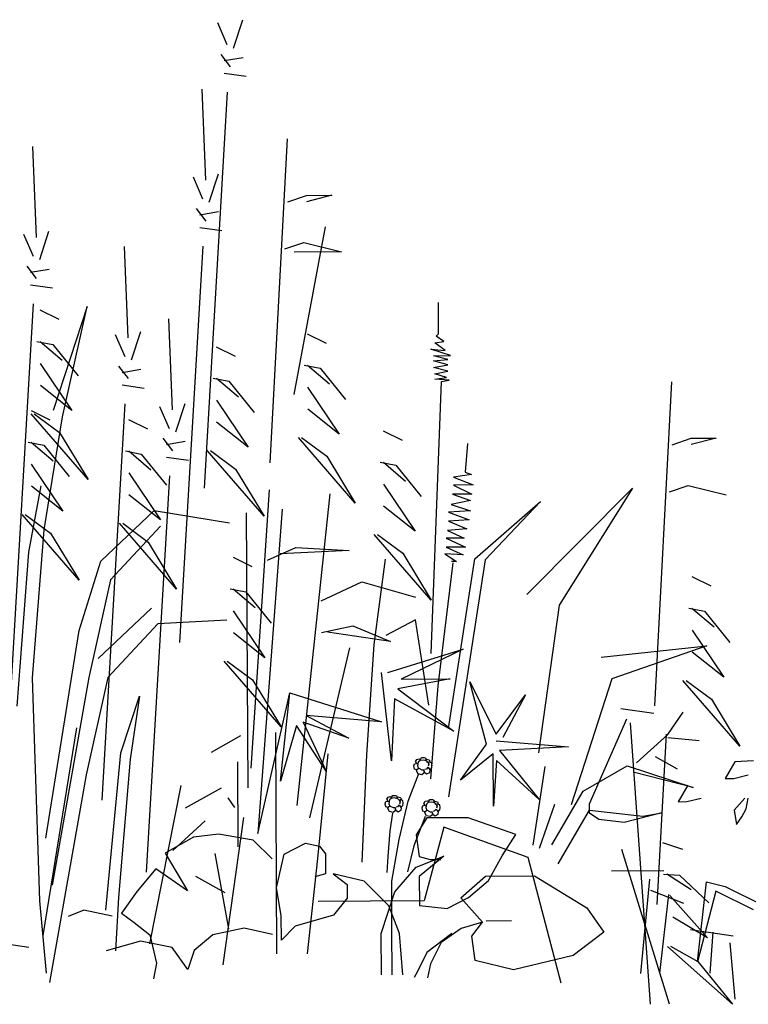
# Model space of a CAD drawing. Header units: metres. Extents: x 156019 to 158035, y 450584 to 451682.
# Tile 43 of 44: x 158034.722 to 158034.859, y 450743.125 to 450743.31. Entities that reach past the tile are written whole.
import ezdxf

# ---------------------------------------------------------------- set-up
doc = ezdxf.new("R2010")
doc.units = ezdxf.units.M

msp = doc.modelspace()

# ---------------------------------------------------------------- linework, layer by layer
for p, q in [((158034.76245, 450743.30495), (158034.7642, 450743.31027)), ((158034.76127, 450743.30553), (158034.75947, 450743.30966)), ((158034.76188, 450743.3014), (158034.7601, 450743.30375)), ((158034.76069, 450743.30258), (158034.76424, 450743.30318)), ((158034.7607, 450743.30021), (158034.76485, 450743.29964)), ((158034.75726, 450743.28011), (158034.75658, 450743.29724)), ((158034.75696, 450743.2222), (158034.76131, 450743.29667)), ((158034.72538, 450743.26931), (158034.72471, 450743.28644)), ((158034.76935, 450743.22699), (158034.77259, 450743.28786)), ((158034.75668, 450743.27656), (158034.75489, 450743.28068)), ((158034.75787, 450743.27597), (158034.75962, 450743.2813)), ((158034.77265, 450743.27605), (158034.77619, 450743.27725)), ((158034.77619, 450743.27725), (158034.78092, 450743.27727)), ((158034.78092, 450743.27727), (158034.7762, 450743.27607)), ((158034.7573, 450743.27242), (158034.75551, 450743.27478)), ((158034.75611, 450743.2736), (158034.75965, 450743.27421)), ((158034.72481, 450743.26576), (158034.72302, 450743.26989)), ((158034.726, 450743.26518), (158034.72774, 450743.2705)), ((158034.75612, 450743.27124), (158034.76026, 450743.27067)), ((158034.77383, 450743.23984), (158034.77973, 450743.27135)), ((158034.75238, 450743.19323), (158034.75673, 450743.26769)), ((158034.7721, 450743.26718), (158034.77565, 450743.26838)), ((158034.77565, 450743.26838), (158034.78275, 450743.26664)), ((158034.74263, 450743.25049), (158034.74195, 450743.26762)), ((158034.78275, 450743.26664), (158034.77388, 450743.2666)), ((158034.72542, 450743.26163), (158034.72364, 450743.26398)), ((158034.72424, 450743.26281), (158034.72778, 450743.26341)), ((158034.72425, 450743.26044), (158034.72839, 450743.25987)), ((158034.7205, 450743.18243), (158034.72486, 450743.2569)), ((158034.80102, 450743.25126), (158034.80099, 450743.2571)), ((158034.72605, 450743.25572), (158034.7296, 450743.25397)), ((158034.73491, 450743.25636), (158034.72851, 450743.23683)), ((158034.73028, 450743.23566), (158034.73491, 450743.25636)), ((158034.75097, 450743.23694), (158034.7503, 450743.25407)), ((158034.74205, 450743.24694), (158034.74026, 450743.25107)), ((158034.74324, 450743.24636), (158034.74499, 450743.25168)), ((158034.77632, 450743.25125), (158034.77988, 450743.2495)), ((158034.80053, 450743.25077), (158034.80102, 450743.25126)), ((158034.72548, 450743.24981), (158034.72844, 450743.24924)), ((158034.72608, 450743.24982), (158034.73023, 450743.24629)), ((158034.72844, 450743.24924), (158034.7332, 450743.24335)), ((158034.80029, 450743.24955), (158034.802, 450743.24981)), ((158034.80225, 450743.2481), (158034.80029, 450743.24955)), ((158034.802, 450743.24981), (158034.80053, 450743.25077)), ((158034.75919, 450743.2488), (158034.76275, 450743.24705)), ((158034.80323, 450743.24714), (158034.79957, 450743.24833)), ((158034.79957, 450743.24833), (158034.80225, 450743.2481)), ((158034.7261, 450743.24568), (158034.73205, 450743.23685)), ((158034.80006, 450743.24712), (158034.80323, 450743.24714)), ((158034.80274, 450743.2464), (158034.80006, 450743.24712)), ((158034.80007, 450743.24615), (158034.80274, 450743.2464)), ((158034.80275, 450743.24543), (158034.80007, 450743.24615)), ((158034.74267, 450743.24281), (158034.74088, 450743.24516)), ((158034.74148, 450743.24399), (158034.74502, 450743.24459)), ((158034.77576, 450743.24534), (158034.77872, 450743.24476)), ((158034.77635, 450743.24534), (158034.78051, 450743.24182)), ((158034.77872, 450743.24476), (158034.78348, 450743.23888)), ((158034.80007, 450743.24493), (158034.80275, 450743.24543)), ((158034.80275, 450743.24422), (158034.80007, 450743.24493)), ((158034.80032, 450743.24372), (158034.80275, 450743.24422)), ((158034.80252, 450743.243), (158034.80032, 450743.24372)), ((158034.75863, 450743.24289), (158034.76159, 450743.24231)), ((158034.75922, 450743.24289), (158034.76338, 450743.23937)), ((158034.76159, 450743.24231), (158034.76635, 450743.23643)), ((158034.79961, 450743.19117), (158034.80155, 450743.24226)), ((158034.80033, 450743.24274), (158034.80252, 450743.243)), ((158034.80301, 450743.24251), (158034.80033, 450743.24274)), ((158034.80155, 450743.24226), (158034.80301, 450743.24251)), ((158034.84167, 450743.18134), (158034.84491, 450743.24222)), ((158034.73205, 450743.23685), (158034.72612, 450743.24154)), ((158034.74149, 450743.24162), (158034.74563, 450743.24105)), ((158034.77638, 450743.24121), (158034.78233, 450743.23237)), ((158034.73774, 450743.16361), (158034.7421, 450743.23808)), ((158034.75159, 450743.23281), (158034.75333, 450743.23814)), ((158034.75924, 450743.23876), (158034.7652, 450743.22992)), ((158034.72437, 450743.23681), (158034.72792, 450743.23505)), ((158034.7504, 450743.23339), (158034.74861, 450743.23752)), ((158034.78233, 450743.23237), (158034.7764, 450743.23707)), ((158034.73508, 450743.22386), (158034.72437, 450743.23622)), ((158034.72496, 450743.23622), (158034.72971, 450743.2327)), ((158034.72685, 450743.21437), (158034.73028, 450743.23566)), ((158034.7427, 450743.23513), (158034.74626, 450743.23337)), ((158034.7652, 450743.22992), (158034.75926, 450743.23462)), ((158034.72971, 450743.2327), (158034.73508, 450743.22386)), ((158034.79061, 450743.23301), (158034.79416, 450743.23125)), ((158034.72381, 450743.2309), (158034.72677, 450743.23032)), ((158034.7244, 450743.2309), (158034.72855, 450743.22738)), ((158034.75101, 450743.22926), (158034.74923, 450743.23162)), ((158034.74982, 450743.23044), (158034.75337, 450743.23105)), ((158034.78535, 450743.21939), (158034.77465, 450743.23174)), ((158034.77524, 450743.23175), (158034.77999, 450743.22823)), ((158034.84497, 450743.2304), (158034.84851, 450743.2316)), ((158034.84851, 450743.2316), (158034.85324, 450743.23163)), ((158034.85324, 450743.23163), (158034.84852, 450743.23042)), ((158034.72677, 450743.23032), (158034.73152, 450743.22444)), ((158034.74214, 450743.22922), (158034.7451, 450743.22864)), ((158034.74273, 450743.22922), (158034.74689, 450743.2257)), ((158034.76822, 450743.21694), (158034.75752, 450743.22929)), ((158034.75811, 450743.2293), (158034.76285, 450743.22578)), ((158034.80647, 450743.23061), (158034.80601, 450743.22526)), ((158034.7451, 450743.22864), (158034.74986, 450743.22276)), ((158034.74984, 450743.22807), (158034.75398, 450743.2275)), ((158034.77999, 450743.22823), (158034.78535, 450743.21939)), ((158034.79005, 450743.2271), (158034.793, 450743.22652)), ((158034.79064, 450743.2271), (158034.79479, 450743.22357)), ((158034.72442, 450743.22676), (158034.73037, 450743.21793)), ((158034.76285, 450743.22578), (158034.76822, 450743.21694)), ((158034.793, 450743.22652), (158034.79776, 450743.22064)), ((158034.80601, 450743.22526), (158034.80723, 450743.22478)), ((158034.74276, 450743.22508), (158034.74871, 450743.21625)), ((158034.74609, 450743.15006), (158034.75045, 450743.22453)), ((158034.80723, 450743.22478), (158034.80383, 450743.22427)), ((158034.80383, 450743.22427), (158034.80749, 450743.22283)), ((158034.72621, 450743.22264), (158034.72391, 450743.21022)), ((158034.73037, 450743.21793), (158034.72444, 450743.22263)), ((158034.76914, 450743.22193), (158034.76571, 450743.1696)), ((158034.79066, 450743.22296), (158034.79661, 450743.21413)), ((158034.80749, 450743.22283), (158034.80384, 450743.22281)), ((158034.80384, 450743.22281), (158034.80725, 450743.22113)), ((158034.81763, 450743.20222), (158034.83746, 450743.22225)), ((158034.83746, 450743.22225), (158034.82371, 450743.20023)), ((158034.84442, 450743.22154), (158034.84796, 450743.22274)), ((158034.84796, 450743.22274), (158034.85507, 450743.221)), ((158034.74871, 450743.21625), (158034.74278, 450743.22095)), ((158034.77441, 450743.16261), (158034.78061, 450743.22114)), ((158034.80702, 450743.21991), (158034.80337, 450743.21916)), ((158034.80725, 450743.22113), (158034.8036, 450743.22111)), ((158034.8036, 450743.22111), (158034.80702, 450743.21991)), ((158034.8078, 450743.20897), (158034.82016, 450743.21973)), ((158034.82016, 450743.21973), (158034.80975, 450743.20874)), ((158034.73752, 450743.20851), (158034.74752, 450743.21802)), ((158034.74752, 450743.21802), (158034.76172, 450743.21573)), ((158034.77162, 450743.21825), (158034.767, 450743.1573)), ((158034.79661, 450743.21413), (158034.79068, 450743.21883)), ((158034.80703, 450743.21797), (158034.80289, 450743.2177)), ((158034.80337, 450743.21916), (158034.80703, 450743.21797)), ((158034.7334, 450743.20495), (158034.72269, 450743.2173)), ((158034.72328, 450743.2173), (158034.72803, 450743.21378)), ((158034.76485, 450743.2176), (158034.76511, 450743.1659)), ((158034.80289, 450743.2177), (158034.80679, 450743.21626)), ((158034.80679, 450743.21626), (158034.8029, 450743.216)), ((158034.8029, 450743.216), (158034.80631, 450743.21456)), ((158034.72462, 450743.18659), (158034.72685, 450743.21437)), ((158034.74872, 450743.21507), (158034.73931, 450743.20498)), ((158034.75173, 450743.20327), (158034.74103, 450743.21562)), ((158034.74162, 450743.21562), (158034.74637, 450743.2121)), ((158034.80631, 450743.21456), (158034.80266, 450743.2143)), ((158034.80266, 450743.2143), (158034.80583, 450743.21285)), ((158034.72803, 450743.21378), (158034.7334, 450743.20495)), ((158034.79964, 450743.20115), (158034.78893, 450743.2135)), ((158034.78952, 450743.2135), (158034.79427, 450743.20998)), ((158034.80583, 450743.21285), (158034.80243, 450743.21283)), ((158034.80243, 450743.21283), (158034.80609, 450743.21115)), ((158034.74637, 450743.2121), (158034.75173, 450743.20327)), ((158034.76885, 450743.20867), (158034.77416, 450743.21106)), ((158034.78422, 450743.21052), (158034.77121, 450743.20987)), ((158034.77416, 450743.21106), (158034.78422, 450743.21052)), ((158034.80609, 450743.21115), (158034.80243, 450743.21113)), ((158034.80243, 450743.21113), (158034.80561, 450743.20969)), ((158034.72391, 450743.21022), (158034.72169, 450743.18125)), ((158034.73344, 450743.19549), (158034.73752, 450743.20851)), ((158034.76235, 450743.20923), (158034.7659, 450743.20748)), ((158034.7889, 450743.19282), (158034.791, 450743.20888)), ((158034.79427, 450743.20998), (158034.79964, 450743.20115)), ((158034.80561, 450743.20969), (158034.8022, 450743.20991)), ((158034.8022, 450743.20991), (158034.8044, 450743.20847)), ((158034.80285, 450743.17708), (158034.8078, 450743.20897)), ((158034.80975, 450743.20874), (158034.80291, 450743.16419)), ((158034.8044, 450743.20847), (158034.80342, 450743.20846)), ((158034.80367, 450743.20822), (158034.80086, 450743.1851)), ((158034.73931, 450743.20498), (158034.73526, 450743.18664)), ((158034.84864, 450743.2056), (158034.8522, 450743.20385)), ((158034.76179, 450743.20332), (158034.76474, 450743.20274)), ((158034.76238, 450743.20332), (158034.76653, 450743.1998)), ((158034.77894, 450743.20104), (158034.78661, 450743.20463)), ((158034.78661, 450743.20463), (158034.79668, 450743.20172)), ((158034.76474, 450743.20274), (158034.7695, 450743.19686)), ((158034.73702, 450743.1902), (158034.74702, 450743.1997)), ((158034.82371, 450743.20023), (158034.81981, 450743.17248)), ((158034.84808, 450743.19969), (158034.85104, 450743.19912)), ((158034.84867, 450743.1997), (158034.85283, 450743.19617)), ((158034.76122, 450743.19741), (158034.74822, 450743.19675)), ((158034.7624, 450743.19919), (158034.76835, 450743.19035)), ((158034.79666, 450743.19748), (158034.79108, 450743.19453)), ((158034.79918, 450743.18144), (158034.79666, 450743.19748)), ((158034.85104, 450743.19912), (158034.8558, 450743.19323)), ((158034.74822, 450743.19675), (158034.73881, 450743.18666)), ((158034.77897, 450743.19513), (158034.78488, 450743.19635)), ((158034.78488, 450743.19635), (158034.79199, 450743.19343)), ((158034.84869, 450743.19556), (158034.85465, 450743.18673)), ((158034.72714, 450743.15647), (158034.73344, 450743.19549)), ((158034.76835, 450743.19035), (158034.76242, 450743.19505)), ((158034.79199, 450743.19343), (158034.78015, 450743.19514)), ((158034.77678, 450743.16026), (158034.78431, 450743.19221)), ((158034.78754, 450743.17214), (158034.7889, 450743.19282)), ((158034.79148, 450743.18758), (158034.80563, 450743.19196)), ((158034.80563, 450743.19196), (158034.79395, 450743.18636)), ((158034.83156, 450743.19045), (158034.85148, 450743.19257)), ((158034.85148, 450743.19257), (158034.8336, 450743.18642)), ((158034.85465, 450743.18673), (158034.84872, 450743.19142)), ((158034.77138, 450743.17737), (158034.76067, 450743.18972)), ((158034.76126, 450743.18973), (158034.76601, 450743.18621)), ((158034.72601, 450743.14465), (158034.72462, 450743.18659)), ((158034.73526, 450743.18664), (158034.72836, 450743.14761)), ((158034.73881, 450743.18666), (158034.73476, 450743.16832)), ((158034.79218, 450743.17096), (158034.79025, 450743.18757)), ((158034.80319, 450743.18641), (158034.79335, 450743.18451)), ((158034.79395, 450743.18636), (158034.80319, 450743.18641)), ((158034.8336, 450743.18642), (158034.82592, 450743.16269)), ((158034.76601, 450743.18621), (158034.77138, 450743.17737)), ((158034.79335, 450743.18451), (158034.80386, 450743.17656)), ((158034.80086, 450743.1851), (158034.79949, 450743.16758)), ((158034.81003, 450743.17413), (158034.80689, 450743.18581)), ((158034.80689, 450743.18581), (158034.81187, 450743.17599)), ((158034.85767, 450743.17375), (158034.84697, 450743.1861)), ((158034.84756, 450743.1861), (158034.85231, 450743.18258)), ((158034.74125, 450743.17249), (158034.74474, 450743.18314)), ((158034.74474, 450743.18314), (158034.74303, 450743.17132)), ((158034.767, 450743.1573), (158034.77303, 450743.18379)), ((158034.77126, 450743.16717), (158034.77303, 450743.18379)), ((158034.77303, 450743.18379), (158034.7903, 450743.17834)), ((158034.79274, 450743.18266), (158034.79218, 450743.17096)), ((158034.80386, 450743.17656), (158034.79274, 450743.18266)), ((158034.81187, 450743.17599), (158034.81737, 450743.1834)), ((158034.81737, 450743.1834), (158034.8131, 450743.17538)), ((158034.85231, 450743.18258), (158034.85767, 450743.17375)), ((158034.83532, 450743.18079), (158034.8415, 450743.17994)), ((158034.7903, 450743.17834), (158034.77613, 450743.1795)), ((158034.77613, 450743.1795), (158034.78416, 450743.17523)), ((158034.82939, 450743.16289), (158034.83641, 450743.17888)), ((158034.84411, 450743.17596), (158034.84704, 450743.18012)), ((158034.72664, 450743.13815), (158034.73295, 450743.17718)), ((158034.77429, 450743.17764), (158034.77126, 450743.16717)), ((158034.77988, 450743.16906), (158034.77429, 450743.17764)), ((158034.78416, 450743.17523), (158034.77552, 450743.17827)), ((158034.77552, 450743.17827), (158034.77988, 450743.16906)), ((158034.84089, 450743.12522), (158034.83709, 450743.17815)), ((158034.7583, 450743.17264), (158034.76383, 450743.17575)), ((158034.7706, 450743.13468), (158034.77039, 450743.17628)), ((158034.83822, 450743.17062), (158034.84411, 450743.17596)), ((158034.84215, 450743.14398), (158034.84385, 450743.176)), ((158034.84411, 450743.17537), (158034.85002, 450743.17481)), ((158034.80514, 450743.16734), (158034.81003, 450743.17413)), ((158034.81187, 450743.17476), (158034.82543, 450743.17359)), ((158034.82543, 450743.17359), (158034.8125, 450743.17291)), ((158034.73844, 450743.14293), (158034.74125, 450743.17249)), ((158034.77831, 450743.15263), (158034.78023, 450743.17228)), ((158034.78667, 450743.15194), (158034.78754, 450743.17214)), ((158034.79759, 450743.17125), (158034.79781, 450743.17158)), ((158034.79781, 450743.17158), (158034.79829, 450743.17158)), ((158034.79829, 450743.17158), (158034.79859, 450743.17147)), ((158034.79859, 450743.17147), (158034.79859, 450743.17125)), ((158034.81127, 450743.17229), (158034.80514, 450743.16734)), ((158034.81132, 450743.16245), (158034.81127, 450743.17229)), ((158034.8125, 450743.17291), (158034.81993, 450743.16372)), ((158034.84176, 450743.17182), (158034.84591, 450743.16948)), ((158034.74303, 450743.17132), (158034.74079, 450743.14531)), ((158034.76332, 450743.15482), (158034.76324, 450743.17082)), ((158034.79634, 450743.17002), (158034.79648, 450743.17043)), ((158034.79649, 450743.16943), (158034.79634, 450743.17002)), ((158034.79648, 450743.17043), (158034.79678, 450743.1705)), ((158034.7967, 450743.17087), (158034.79692, 450743.17124)), ((158034.79693, 450743.17054), (158034.7967, 450743.17087)), ((158034.79678, 450743.1705), (158034.79715, 450743.17043)), ((158034.79692, 450743.17124), (158034.79729, 450743.17136)), ((158034.79719, 450743.17073), (158034.79704, 450743.17006)), ((158034.79704, 450743.17006), (158034.79723, 450743.16954)), ((158034.79752, 450743.17102), (158034.79719, 450743.17073)), ((158034.79729, 450743.17136), (158034.79755, 450743.17121)), ((158034.79811, 450743.1711), (158034.79752, 450743.17102)), ((158034.79755, 450743.17121), (158034.79755, 450743.17106)), ((158034.79874, 450743.17096), (158034.79811, 450743.1711)), ((158034.79859, 450743.17125), (158034.79855, 450743.17103)), ((158034.79859, 450743.17103), (158034.79874, 450743.17129)), ((158034.79893, 450743.16974), (158034.79871, 450743.16944)), ((158034.79874, 450743.17129), (158034.79922, 450743.17118)), ((158034.799, 450743.17066), (158034.79874, 450743.17096)), ((158034.79915, 450743.16966), (158034.79893, 450743.16974)), ((158034.79915, 450743.1707), (158034.799, 450743.17066)), ((158034.799, 450743.17066), (158034.79919, 450743.17037)), ((158034.799, 450743.16974), (158034.79938, 450743.16948)), ((158034.79919, 450743.17037), (158034.79908, 450743.16996)), ((158034.79967, 450743.17059), (158034.79915, 450743.1707)), ((158034.79941, 450743.16926), (158034.79915, 450743.16966)), ((158034.79937, 450743.17081), (158034.79918, 450743.17074)), ((158034.79922, 450743.17118), (158034.79933, 450743.17103)), ((158034.79933, 450743.17103), (158034.79937, 450743.17081)), ((158034.79938, 450743.16948), (158034.79967, 450743.16963)), ((158034.79978, 450743.17011), (158034.79967, 450743.17059)), ((158034.79967, 450743.16963), (158034.79978, 450743.17011)), ((158034.81189, 450743.17106), (158034.81132, 450743.16245)), ((158034.81993, 450743.16372), (158034.81189, 450743.17106)), ((158034.81879, 450743.15516), (158034.82108, 450743.16994)), ((158034.8282, 450743.16525), (158034.83645, 450743.17002)), ((158034.83645, 450743.17002), (158034.84889, 450743.16594)), ((158034.85675, 450743.17079), (158034.85491, 450743.16768)), ((158034.86026, 450743.17101), (158034.85675, 450743.17079)), ((158034.73476, 450743.16832), (158034.72787, 450743.12929)), ((158034.7953, 450743.1634), (158034.79729, 450743.16861)), ((158034.7969, 450743.16928), (158034.79649, 450743.16943)), ((158034.79686, 450743.1691), (158034.79701, 450743.16943)), ((158034.7972, 450743.16854), (158034.79686, 450743.1691)), ((158034.79723, 450743.16954), (158034.7969, 450743.16928)), ((158034.79701, 450743.16943), (158034.7973, 450743.16958)), ((158034.79786, 450743.16836), (158034.7972, 450743.16854)), ((158034.7973, 450743.16958), (158034.79786, 450743.16929)), ((158034.79786, 450743.16929), (158034.79827, 450743.16929)), ((158034.79827, 450743.16866), (158034.79786, 450743.16836)), ((158034.79823, 450743.16925), (158034.79827, 450743.16866)), ((158034.79827, 450743.16929), (158034.79831, 450743.16885)), ((158034.79831, 450743.16885), (158034.79879, 450743.16852)), ((158034.79871, 450743.16944), (158034.79841, 450743.16936)), ((158034.79879, 450743.16852), (158034.79938, 450743.16881)), ((158034.79938, 450743.16881), (158034.79941, 450743.16926)), ((158034.84889, 450743.16594), (158034.83764, 450743.16884)), ((158034.85656, 450743.16769), (158034.85924, 450743.16832)), ((158034.75254, 450743.16637), (158034.74662, 450743.13659)), ((158034.8479, 450743.16641), (158034.84606, 450743.1633)), ((158034.85491, 450743.16768), (158034.85656, 450743.16769)), ((158034.75343, 450743.16215), (158034.76019, 450743.16588)), ((158034.7913, 450743.16378), (158034.79153, 450743.16415)), ((158034.79153, 450743.16415), (158034.79189, 450743.16426)), ((158034.79189, 450743.16426), (158034.79215, 450743.16411)), ((158034.79215, 450743.16411), (158034.79216, 450743.16397)), ((158034.79219, 450743.16415), (158034.79241, 450743.16449)), ((158034.79241, 450743.16449), (158034.79289, 450743.16449)), ((158034.79289, 450743.16449), (158034.79319, 450743.16438)), ((158034.79319, 450743.16416), (158034.79315, 450743.16393)), ((158034.79319, 450743.16438), (158034.79319, 450743.16416)), ((158034.79319, 450743.16393), (158034.79334, 450743.16419)), ((158034.79334, 450743.16419), (158034.79382, 450743.16409)), ((158034.79382, 450743.16409), (158034.79393, 450743.16394)), ((158034.82233, 450743.15518), (158034.8282, 450743.16525)), ((158034.76267, 450743.1622), (158034.76143, 450743.16404)), ((158034.79094, 450743.16292), (158034.79108, 450743.16333)), ((158034.79109, 450743.16233), (158034.79094, 450743.16292)), ((158034.79108, 450743.16333), (158034.79138, 450743.16341)), ((158034.7915, 450743.16219), (158034.79109, 450743.16233)), ((158034.79153, 450743.16345), (158034.7913, 450743.16378)), ((158034.79138, 450743.16341), (158034.79175, 450743.16334)), ((158034.79146, 450743.162), (158034.79161, 450743.16234)), ((158034.79183, 450743.16245), (158034.7915, 450743.16219)), ((158034.79161, 450743.16234), (158034.7919, 450743.16249)), ((158034.79179, 450743.16363), (158034.79164, 450743.16297)), ((158034.79164, 450743.16297), (158034.79183, 450743.16245)), ((158034.79212, 450743.16393), (158034.79179, 450743.16363)), ((158034.7919, 450743.16249), (158034.79246, 450743.16219)), ((158034.79271, 450743.16401), (158034.79212, 450743.16393)), ((158034.79334, 450743.16386), (158034.79271, 450743.16401)), ((158034.79331, 450743.16235), (158034.79302, 450743.16227)), ((158034.79353, 450743.16264), (158034.79331, 450743.16235)), ((158034.7936, 450743.16357), (158034.79334, 450743.16386)), ((158034.79375, 450743.16257), (158034.79353, 450743.16264)), ((158034.79375, 450743.1636), (158034.7936, 450743.16357)), ((158034.7936, 450743.16357), (158034.79379, 450743.16327)), ((158034.7936, 450743.15618), (158034.7953, 450743.1634)), ((158034.79361, 450743.16264), (158034.79398, 450743.16239)), ((158034.79379, 450743.16327), (158034.79368, 450743.16286)), ((158034.79427, 450743.1635), (158034.79375, 450743.1636)), ((158034.79401, 450743.16216), (158034.79375, 450743.16257)), ((158034.79397, 450743.16372), (158034.79378, 450743.16364)), ((158034.79393, 450743.16394), (158034.79397, 450743.16372)), ((158034.79398, 450743.16239), (158034.79427, 450743.16253)), ((158034.79438, 450743.16302), (158034.79427, 450743.1635)), ((158034.79427, 450743.16253), (158034.79438, 450743.16302)), ((158034.7979, 450743.16214), (158034.79804, 450743.16255)), ((158034.79804, 450743.16255), (158034.79834, 450743.16263)), ((158034.79826, 450743.16299), (158034.79848, 450743.16337)), ((158034.79849, 450743.16266), (158034.79826, 450743.16299)), ((158034.79834, 450743.16263), (158034.79871, 450743.16255)), ((158034.79848, 450743.16337), (158034.79885, 450743.16348)), ((158034.79875, 450743.16285), (158034.7986, 450743.16218)), ((158034.79908, 450743.16315), (158034.79875, 450743.16285)), ((158034.79885, 450743.16348), (158034.79911, 450743.16333)), ((158034.79967, 450743.16322), (158034.79908, 450743.16315)), ((158034.79911, 450743.16333), (158034.79911, 450743.16318)), ((158034.79915, 450743.16337), (158034.79937, 450743.1637)), ((158034.79937, 450743.1637), (158034.79985, 450743.16371)), ((158034.8003, 450743.16308), (158034.79967, 450743.16322)), ((158034.79985, 450743.16371), (158034.80015, 450743.1636)), ((158034.80015, 450743.16337), (158034.80011, 450743.16315)), ((158034.80015, 450743.1636), (158034.80015, 450743.16337)), ((158034.80015, 450743.16315), (158034.8003, 450743.16341)), ((158034.8003, 450743.16341), (158034.80078, 450743.1633)), ((158034.80056, 450743.16279), (158034.8003, 450743.16308)), ((158034.80071, 450743.16282), (158034.80056, 450743.16279)), ((158034.80056, 450743.16279), (158034.80075, 450743.16249)), ((158034.80075, 450743.16249), (158034.80064, 450743.16208)), ((158034.80123, 450743.16271), (158034.80071, 450743.16282)), ((158034.80093, 450743.16293), (158034.80074, 450743.16286)), ((158034.80078, 450743.1633), (158034.80089, 450743.16316)), ((158034.80089, 450743.16316), (158034.80093, 450743.16293)), ((158034.80134, 450743.16223), (158034.80123, 450743.16271)), ((158034.80123, 450743.16175), (158034.80134, 450743.16223)), ((158034.81997, 450743.15457), (158034.82289, 450743.16286)), ((158034.8294, 450743.16112), (158034.82939, 450743.16289)), ((158034.84606, 450743.1633), (158034.84771, 450743.16331)), ((158034.84771, 450743.16331), (158034.85039, 450743.16395)), ((158034.85864, 450743.16399), (158034.85659, 450743.16171)), ((158034.85886, 450743.16193), (158034.85926, 450743.16399)), ((158034.7605, 450743.13261), (158034.76441, 450743.16036)), ((158034.7918, 450743.16145), (158034.79146, 450743.162)), ((158034.79246, 450743.16127), (158034.7918, 450743.16145)), ((158034.79235, 450743.16116), (158034.79184, 450743.15783)), ((158034.79246, 450743.16219), (158034.79287, 450743.16219)), ((158034.79287, 450743.16157), (158034.79246, 450743.16127)), ((158034.79283, 450743.16216), (158034.79287, 450743.16157)), ((158034.79287, 450743.16219), (158034.79291, 450743.16175)), ((158034.79291, 450743.16175), (158034.79339, 450743.16142)), ((158034.79339, 450743.16142), (158034.79398, 450743.16172)), ((158034.79398, 450743.16172), (158034.79401, 450743.16216)), ((158034.79849, 450743.16049), (158034.79636, 450743.15499)), ((158034.79805, 450743.16155), (158034.7979, 450743.16214)), ((158034.79846, 450743.16141), (158034.79805, 450743.16155)), ((158034.79842, 450743.16122), (158034.79857, 450743.16155)), ((158034.79876, 450743.16067), (158034.79842, 450743.16122)), ((158034.79879, 450743.16167), (158034.79846, 450743.16141)), ((158034.79857, 450743.16155), (158034.79886, 450743.1617)), ((158034.7986, 450743.16218), (158034.79879, 450743.16167)), ((158034.79942, 450743.16049), (158034.79876, 450743.16067)), ((158034.79886, 450743.1617), (158034.79942, 450743.16141)), ((158034.79942, 450743.16141), (158034.79983, 450743.16141)), ((158034.79983, 450743.16078), (158034.79942, 450743.16049)), ((158034.79979, 450743.16138), (158034.79983, 450743.16078)), ((158034.79983, 450743.16141), (158034.79987, 450743.16097)), ((158034.79987, 450743.16097), (158034.80035, 450743.16064)), ((158034.80027, 450743.16156), (158034.79997, 450743.16149)), ((158034.80049, 450743.16186), (158034.80027, 450743.16156)), ((158034.80035, 450743.16064), (158034.80094, 450743.16094)), ((158034.80071, 450743.16179), (158034.80049, 450743.16186)), ((158034.80056, 450743.16186), (158034.80094, 450743.1616)), ((158034.80097, 450743.16138), (158034.80071, 450743.16179)), ((158034.80094, 450743.1616), (158034.80123, 450743.16175)), ((158034.80094, 450743.16094), (158034.80097, 450743.16138)), ((158034.82353, 450743.15164), (158034.8294, 450743.16171)), ((158034.8294, 450743.16171), (158034.83945, 450743.16058)), ((158034.83118, 450743.15995), (158034.8294, 450743.16112)), ((158034.843, 450743.16119), (158034.83591, 450743.15938)), ((158034.83945, 450743.16058), (158034.843, 450743.16119)), ((158034.85659, 450743.16171), (158034.85702, 450743.15903)), ((158034.85702, 450743.15903), (158034.85804, 450743.16048)), ((158034.85804, 450743.16048), (158034.85886, 450743.16193)), ((158034.75101, 450743.15414), (158034.75714, 450743.15971)), ((158034.79878, 450743.16025), (158034.79678, 450743.15706)), ((158034.80197, 450743.15853), (158034.79828, 450743.14465)), ((158034.80658, 450743.16028), (158034.79878, 450743.16025)), ((158034.81788, 450743.15283), (158034.80197, 450743.15853)), ((158034.81555, 450743.15715), (158034.80658, 450743.16028)), ((158034.83591, 450743.15938), (158034.83118, 450743.15995)), ((158034.75965, 450743.15722), (158034.75493, 450743.15661)), ((158034.76616, 450743.15607), (158034.75965, 450743.15722)), ((158034.79184, 450743.15783), (158034.79146, 450743.15298)), ((158034.79678, 450743.15706), (158034.79737, 450743.15302)), ((158034.81297, 450743.1531), (158034.81555, 450743.15715)), ((158034.75493, 450743.15661), (158034.74962, 450743.15363)), ((158034.76973, 450743.15255), (158034.76616, 450743.15607)), ((158034.77195, 450743.15347), (158034.77599, 450743.15551)), ((158034.77599, 450743.15551), (158034.77859, 450743.15494)), ((158034.77859, 450743.15494), (158034.77975, 450743.15351)), ((158034.7922, 450743.14837), (158034.7936, 450743.15618)), ((158034.79636, 450743.15499), (158034.79515, 450743.15014)), ((158034.84312, 450743.15562), (158034.84688, 450743.15436)), ((158034.74962, 450743.15363), (158034.75379, 450743.14656)), ((158034.76155, 450743.13942), (158034.75901, 450743.15356)), ((158034.77054, 450743.1471), (158034.77195, 450743.15347)), ((158034.77975, 450743.15351), (158034.77977, 450743.14975)), ((158034.79146, 450743.15298), (158034.7913, 450743.15)), ((158034.79681, 450743.15099), (158034.80199, 450743.15304)), ((158034.79737, 450743.15302), (158034.7994, 450743.15245)), ((158034.80199, 450743.15304), (158034.79739, 450743.14926)), ((158034.81039, 450743.14846), (158034.81297, 450743.1531)), ((158034.84443, 450743.12524), (158034.83545, 450743.15431)), ((158034.77638, 450743.13471), (158034.77831, 450743.15263)), ((158034.7994, 450743.15245), (158034.80142, 450743.15246)), ((158034.82407, 450743.12918), (158034.81788, 450743.15283)), ((158034.74786, 450743.15066), (158034.74433, 450743.14651)), ((158034.75379, 450743.14656), (158034.74786, 450743.15066)), ((158034.77977, 450743.14975), (158034.77775, 450743.14916)), ((158034.787, 450743.14834), (158034.78121, 450743.14976)), ((158034.78121, 450743.14976), (158034.78382, 450743.14775)), ((158034.79279, 450743.14635), (158034.79681, 450743.15099)), ((158034.79739, 450743.14926), (158034.79742, 450743.14377)), ((158034.80521, 450743.14526), (158034.80981, 450743.14932)), ((158034.80981, 450743.14932), (158034.81906, 450743.14937)), ((158034.81906, 450743.14937), (158034.82891, 450743.14336)), ((158034.8434, 450743.1503), (158034.83355, 450743.15025)), ((158034.84334, 450743.14969), (158034.84635, 450743.14951)), ((158034.84393, 450743.14977), (158034.84852, 450743.14683)), ((158034.84635, 450743.14951), (158034.85185, 450743.14431)), ((158034.7609, 450743.14619), (158034.75534, 450743.14924)), ((158034.78382, 450743.14775), (158034.78384, 450743.14515)), ((158034.79164, 450743.14375), (158034.787, 450743.14834)), ((158034.79224, 450743.13942), (158034.7922, 450743.14837)), ((158034.80666, 450743.14527), (158034.81039, 450743.14846)), ((158034.84069, 450743.14877), (158034.83901, 450743.13104)), ((158034.84968, 450743.13321), (158034.85137, 450743.14822)), ((158034.85137, 450743.14822), (158034.85491, 450743.14735)), ((158034.74433, 450743.14651), (158034.7414, 450743.14236)), ((158034.77143, 450743.14191), (158034.77054, 450743.1471)), ((158034.79023, 450743.13854), (158034.79279, 450743.14635)), ((158034.84713, 450743.14416), (158034.84096, 450743.14659)), ((158034.84426, 450743.14583), (158034.84256, 450743.13105)), ((158034.8445, 450743.14568), (158034.85157, 450743.13771)), ((158034.85315, 450743.14646), (158034.84968, 450743.13321)), ((158034.86023, 450743.14297), (158034.85315, 450743.14646)), ((158034.85491, 450743.14735), (158034.86199, 450743.14386)), ((158034.72727, 450743.13106), (158034.72601, 450743.14465)), ((158034.74079, 450743.14531), (158034.74025, 450743.13526)), ((158034.78817, 450743.14459), (158034.77835, 450743.14454)), ((158034.78384, 450743.14515), (158034.78125, 450743.14196)), ((158034.79828, 450743.14465), (158034.78817, 450743.14459)), ((158034.79369, 450743.13856), (158034.79164, 450743.14375)), ((158034.79742, 450743.14377), (158034.80262, 450743.14322)), ((158034.80262, 450743.14322), (158034.80666, 450743.14527)), ((158034.80928, 450743.14066), (158034.80521, 450743.14526)), ((158034.7343, 450743.14291), (158034.73135, 450743.14172)), ((158034.73963, 450743.14176), (158034.7343, 450743.14291)), ((158034.7414, 450743.14236), (158034.74377, 450743.1406)), ((158034.77146, 450743.13729), (158034.77143, 450743.14191)), ((158034.78125, 450743.14196), (158034.77404, 450743.1399)), ((158034.82891, 450743.14336), (158034.83211, 450743.13875)), ((158034.74377, 450743.1406), (158034.74674, 450743.13825)), ((158034.80928, 450743.14066), (158034.80524, 450743.13948)), ((158034.80727, 450743.13805), (158034.80928, 450743.14066)), ((158034.80999, 450743.14093), (158034.81472, 450743.14096)), ((158034.85157, 450743.13771), (158034.84506, 450743.14158)), ((158034.74674, 450743.13825), (158034.74795, 450743.13294)), ((158034.75857, 450743.13831), (158034.75503, 450743.13534)), ((158034.76447, 450743.13952), (158034.75857, 450743.13831)), ((158034.7698, 450743.13837), (158034.76447, 450743.13952)), ((158034.77404, 450743.1399), (158034.77146, 450743.13729)), ((158034.79026, 450743.13074), (158034.79023, 450743.13854)), ((158034.79229, 450743.13075), (158034.79224, 450743.13942)), ((158034.79431, 450743.13076), (158034.79369, 450743.13856)), ((158034.8035, 450743.13854), (158034.79879, 450743.13497)), ((158034.80524, 450743.13948), (158034.8015, 450743.13686)), ((158034.83211, 450743.13875), (158034.82635, 450743.13439)), ((158034.8564, 450743.13805), (158034.84839, 450743.13925)), ((158034.85257, 450743.13878), (158034.85202, 450743.1311)), ((158034.72397, 450743.13587), (158034.71596, 450743.13707)), ((158034.74497, 450743.13706), (158034.73848, 450743.13525)), ((158034.75089, 450743.13591), (158034.74497, 450743.13706)), ((158034.8015, 450743.13686), (158034.7995, 450743.13281)), ((158034.80787, 450743.13343), (158034.80727, 450743.13805)), ((158034.85678, 450743.12618), (158034.85585, 450743.13677)), ((158034.75387, 450743.13179), (158034.75089, 450743.13591)), ((158034.75503, 450743.13534), (158034.75387, 450743.13179)), ((158034.79879, 450743.13497), (158034.79703, 450743.13141)), ((158034.85628, 450743.12524), (158034.84404, 450743.13607)), ((158034.84462, 450743.13615), (158034.84979, 450743.13329)), ((158034.74795, 450743.13294), (158034.74737, 450743.12998)), ((158034.7995, 450743.13281), (158034.79893, 450743.13021)), ((158034.8151, 450743.13173), (158034.80787, 450743.13343)), ((158034.82635, 450743.13439), (158034.8151, 450743.13173)), ((158034.84979, 450743.13329), (158034.85628, 450743.12524)), ((158034.79703, 450743.13141), (158034.79645, 450743.13023))]:
    msp.add_line(p, q)

doc.saveas('drawing.dxf')
